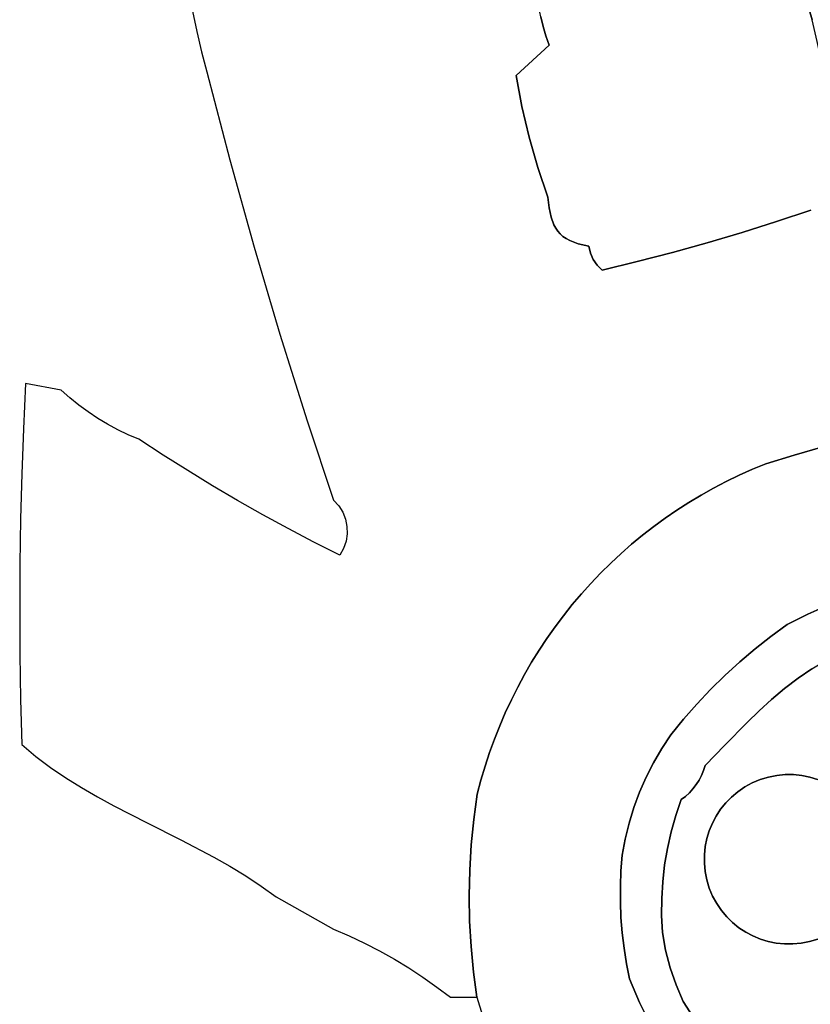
# Model space of a CAD drawing. Header units: inches. Extents: x 37.5 to 70.3, y 17.4 to 61.6.
# Tile 72 of 89: x 37.6 to 41.5, y 47.6 to 52.5. Entities that reach past the tile are written whole.
import ezdxf

# ---------------------------------------------------------------- set-up
doc = ezdxf.new("R2010")
doc.units = ezdxf.units.IN
doc.layers.add('SURFACES_FOR_SKETCHUP', color=7, linetype='Continuous')

msp = doc.modelspace()

# ---------------------------------------------------------------- linework, layer by layer
at = {"layer": 'SURFACES_FOR_SKETCHUP'}
for points, invisible_edges in [([(41.7737, 52.0182), (41.7567, 55.9924), (41.433, 52.7663)], 11), ([(40.1876, 52.4691), (40.1993, 52.4224), (41.2043, 52.9707)], 10), ([(40.1993, 52.4224), (40.2133, 52.3762), (41.2043, 52.9707)], 10), ([(40.2133, 52.3762), (40.2296, 52.3308), (41.2043, 52.9707)], 10), ([(41.4961, 52.559), (41.2043, 52.9707), (40.2296, 52.3308)], 11), ([(41.4657, 52.663), (41.7737, 52.0182), (41.433, 52.7663)], 3), ([(38.4934, 52.3973), (40.1644, 52.6601), (38.4723, 52.4974)], 3), ([(40.1644, 52.6601), (38.4934, 52.3973), (40.1667, 52.612)], 3), ([(41.4961, 52.559), (41.7526, 52.0475), (41.4657, 52.663)], 3), ([(41.7737, 52.0182), (41.4657, 52.663), (41.7526, 52.0475)], 3), ([(40.1667, 52.612), (38.4934, 52.3973), (40.0671, 52.1807)], 11), ([(40.0671, 52.1807), (40.1713, 52.564), (40.1667, 52.612)], 9), ([(40.0671, 52.1807), (40.1782, 52.5164), (40.1713, 52.564)], 9), ([(41.5242, 52.4543), (41.4961, 52.559), (40.2296, 52.3308)], 10), ([(41.5242, 52.4543), (41.7526, 52.0475), (41.4961, 52.559)], 3), ([(40.0671, 52.1807), (40.1876, 52.4691), (40.1782, 52.5164)], 9), ([(40.0671, 52.1807), (40.1993, 52.4224), (40.1876, 52.4691)], 9), ([(40.0671, 52.1807), (40.2133, 52.3762), (40.1993, 52.4224)], 9), ([(41.5499, 52.349), (41.5242, 52.4543), (40.2296, 52.3308)], 10), ([(38.5168, 52.2978), (40.0671, 52.1807), (38.4934, 52.3973)], 3), ([(40.0671, 52.1807), (40.2296, 52.3308), (40.2133, 52.3762)], 8), ([(40.0671, 52.1807), (40.0949, 52.0282), (40.2296, 52.3308)], 2), ([(40.1302, 51.8774), (40.2296, 52.3308), (40.0949, 52.0282)], 3), ([(40.1302, 51.8774), (40.1731, 51.7285), (40.2296, 52.3308)], 10), ([(40.2296, 52.3308), (40.1731, 51.7285), (41.0082, 51.3567)], 11), ([(41.5732, 52.2432), (41.5499, 52.349), (40.2296, 52.3308)], 10), ([(40.2296, 52.3308), (41.0082, 51.3567), (41.5732, 52.2432)], 11), ([(38.5426, 52.1986), (40.0671, 52.1807), (38.5168, 52.2978)], 3), ([(41.5942, 52.1368), (41.5732, 52.2432), (41.0082, 51.3567)], 10), ([(38.6551, 51.7662), (40.0671, 52.1807), (38.5426, 52.1986)], 3), ([(40.0671, 52.1807), (38.6551, 51.7662), (40.0949, 52.0282)], 3), ([(41.1794, 51.4075), (41.5942, 52.1368), (41.0082, 51.3567)], 3), ([(41.1794, 51.4075), (41.3496, 51.4614), (41.5942, 52.1368)], 10), ([(41.5188, 51.5184), (41.5942, 52.1368), (41.3496, 51.4614)], 3), ([(40.0949, 52.0282), (38.6551, 51.7662), (40.1302, 51.8774)], 3), ([(38.7751, 51.3357), (40.1302, 51.8774), (38.6551, 51.7662)], 3), ([(40.1302, 51.8774), (38.7751, 51.3357), (40.1731, 51.7285)], 3), ([(40.1731, 51.7285), (38.7751, 51.3357), (40.2296, 51.5288)], 11), ([(40.2296, 51.5288), (40.2234, 51.5818), (40.1731, 51.7285)], 8), ([(40.2234, 51.5818), (40.8362, 51.309), (40.1731, 51.7285)], 3), ([(41.0082, 51.3567), (40.1731, 51.7285), (40.8362, 51.309)], 3), ([(40.4245, 51.3403), (40.8362, 51.309), (40.2234, 51.5818)], 11), ([(40.2234, 51.5818), (40.2296, 51.5288), (40.4245, 51.3403)], 10), ([(40.2296, 51.5288), (38.7751, 51.3357), (40.239, 51.4837)], 3), ([(40.2296, 51.5288), (40.239, 51.4837), (40.3725, 51.3527)], 10), ([(40.4245, 51.3403), (40.2296, 51.5288), (40.3725, 51.3527)], 3), ([(41.3496, 51.4614), (41.72, 50.3898), (41.5188, 51.5184)], 3), ([(38.9023, 50.9073), (40.239, 51.4837), (38.7751, 51.3357)], 3), ([(40.239, 51.4837), (38.9023, 50.9073), (40.2526, 51.4459)], 3), ([(40.2526, 51.4459), (38.9023, 50.9073), (40.2614, 51.4295)], 3), ([(40.2526, 51.4459), (40.3304, 51.3687), (40.239, 51.4837)], 3), ([(40.3725, 51.3527), (40.239, 51.4837), (40.3304, 51.3687)], 3), ([(40.3304, 51.3687), (40.2526, 51.4459), (40.3128, 51.3783)], 3), ([(40.2526, 51.4459), (40.2614, 51.4295), (40.3128, 51.3783)], 10), ([(41.1794, 51.4075), (41.5781, 50.3524), (41.3496, 51.4614)], 3), ([(41.72, 50.3898), (41.3496, 51.4614), (41.5781, 50.3524)], 3), ([(40.2614, 51.4295), (38.9023, 50.9073), (40.2716, 51.4146)], 3), ([(39.0369, 50.4812), (40.2716, 51.4146), (38.9023, 50.9073)], 3), ([(40.2716, 51.4146), (39.0369, 50.4812), (40.2835, 51.4012)], 3), ([(40.2835, 51.4012), (39.0369, 50.4812), (40.2972, 51.3891)], 3), ([(40.2972, 51.3891), (39.0369, 50.4812), (40.3128, 51.3783)], 3), ([(40.2972, 51.3891), (40.3128, 51.3783), (40.2614, 51.4295)], 10), ([(40.2716, 51.4146), (40.2972, 51.3891), (40.2614, 51.4295)], 3), ([(40.2716, 51.4146), (40.2835, 51.4012), (40.2972, 51.3891)], 8), ([(41.0082, 51.3567), (41.437, 50.3123), (41.1794, 51.4075)], 3), ([(41.5781, 50.3524), (41.1794, 51.4075), (41.437, 50.3123)], 3), ([(40.3128, 51.3783), (39.0369, 50.4812), (40.4651, 51.2473)], 11), ([(40.3128, 51.3783), (40.4651, 51.2473), (40.3304, 51.3687)], 3), ([(40.3304, 51.3687), (40.4459, 51.2755), (40.3725, 51.3527)], 3), ([(40.4459, 51.2755), (40.3304, 51.3687), (40.4651, 51.2473)], 3), ([(40.4322, 51.3067), (40.4245, 51.3403), (40.3725, 51.3527)], 8), ([(40.4322, 51.3067), (40.3725, 51.3527), (40.4459, 51.2755)], 3), ([(40.8362, 51.309), (40.4245, 51.3403), (40.6633, 51.2645)], 3), ([(40.4245, 51.3403), (40.4322, 51.3067), (40.6633, 51.2645)], 10), ([(40.8362, 51.309), (41.2966, 50.2693), (41.0082, 51.3567)], 3), ([(41.437, 50.3123), (41.0082, 51.3567), (41.2966, 50.2693)], 3), ([(40.4459, 51.2755), (40.6633, 51.2645), (40.4322, 51.3067)], 3), ([(40.6633, 51.2645), (41.1657, 50.2131), (40.8362, 51.309)], 3), ([(41.2306, 50.2421), (40.8362, 51.309), (41.1657, 50.2131)], 3), ([(41.2966, 50.2693), (40.8362, 51.309), (41.2306, 50.2421)], 3), ([(40.4651, 51.2473), (39.0369, 50.4812), (40.4895, 51.223)], 3), ([(40.4459, 51.2755), (40.4651, 51.2473), (40.6633, 51.2645)], 10), ([(40.4895, 51.223), (40.6633, 51.2645), (40.4651, 51.2473)], 2), ([(40.4895, 51.223), (41.0393, 50.1494), (40.6633, 51.2645)], 3), ([(41.102, 50.1821), (40.6633, 51.2645), (41.0393, 50.1494)], 3), ([(41.1657, 50.2131), (40.6633, 51.2645), (41.102, 50.1821)], 3), ([(39.1925, 50.0624), (40.4895, 51.223), (39.0369, 50.4812)], 11), ([(39.1925, 50.0624), (39.2119, 50.0307), (40.4895, 51.223)], 10), ([(40.5832, 49.8268), (40.4895, 51.223), (39.2119, 50.0307)], 11), ([(40.9176, 50.0787), (40.4895, 51.223), (40.8586, 50.0408)], 3), ([(40.6355, 49.8727), (40.4895, 51.223), (40.5832, 49.8268)], 3), ([(40.6893, 49.9171), (40.4895, 51.223), (40.6355, 49.8727)], 3), ([(40.7444, 49.9599), (40.4895, 51.223), (40.6893, 49.9171)], 3), ([(40.8009, 50.0012), (40.4895, 51.223), (40.7444, 49.9599)], 3), ([(40.8586, 50.0408), (40.4895, 51.223), (40.8009, 50.0012)], 3), ([(40.9779, 50.1149), (40.4895, 51.223), (40.9176, 50.0787)], 3), ([(41.0393, 50.1494), (40.4895, 51.223), (40.9779, 50.1149)], 3), ([(37.6489, 50.6639), (37.6387, 50.4419), (37.8246, 50.6314)], 2), ([(37.8673, 50.5936), (37.8246, 50.6314), (37.6387, 50.4419)], 10), ([(37.9117, 50.5578), (37.8673, 50.5936), (37.6387, 50.4419)], 10), ([(37.6387, 50.4419), (37.6307, 50.2199), (37.9576, 50.5242)], 10), ([(38.005, 50.4928), (37.9576, 50.5242), (37.6307, 50.2199)], 10), ([(37.9576, 50.5242), (37.9117, 50.5578), (37.6387, 50.4419)], 10), ([(38.005, 50.4928), (37.6307, 50.2199), (38.0538, 50.4637)], 3), ([(39.0369, 50.4812), (39.167, 50.0909), (39.1925, 50.0624)], 8), ([(37.625, 49.9978), (38.1039, 50.4368), (37.6307, 50.2199)], 3), ([(38.1039, 50.4368), (37.625, 49.9978), (38.1553, 50.4122)], 3), ([(38.0538, 50.4637), (37.6307, 50.2199), (38.1039, 50.4368)], 3), ([(38.1553, 50.4122), (37.625, 49.9978), (38.2078, 50.3901)], 3), ([(38.2078, 50.3901), (37.625, 49.9978), (38.3275, 50.3117)], 3), ([(41.437, 50.3123), (41.7108, 49.6164), (41.5781, 50.3524)], 3), ([(38.3275, 50.3117), (37.6215, 49.7757), (38.4484, 50.2354)], 3), ([(37.6215, 49.7757), (38.3275, 50.3117), (37.625, 49.9978)], 3), ([(41.2966, 50.2693), (41.6066, 49.5741), (41.437, 50.3123)], 3), ([(41.7108, 49.6164), (41.437, 50.3123), (41.6066, 49.5741)], 3), ([(38.4484, 50.2354), (37.6215, 49.7757), (38.5704, 50.161)], 3), ([(41.1657, 50.2131), (41.5037, 49.528), (41.2306, 50.2421)], 3), ([(41.2306, 50.2421), (41.6066, 49.5741), (41.2966, 50.2693)], 3), ([(41.6066, 49.5741), (41.2306, 50.2421), (41.5037, 49.528)], 3), ([(41.0393, 50.1494), (41.4024, 49.4781), (41.102, 50.1821)], 3), ([(41.102, 50.1821), (41.5037, 49.528), (41.1657, 50.2131)], 3), ([(41.5037, 49.528), (41.102, 50.1821), (41.4024, 49.4781)], 3), ([(37.6203, 49.5535), (38.5704, 50.161), (37.6215, 49.7757)], 3), ([(38.5704, 50.161), (37.6203, 49.5535), (38.6937, 50.0885)], 3), ([(41.0393, 50.1494), (40.9779, 50.1149), (41.4024, 49.4781)], 10), ([(37.6214, 49.3313), (38.6937, 50.0885), (37.6203, 49.5535)], 3), ([(38.6937, 50.0885), (37.6214, 49.3313), (38.8181, 50.0181)], 3), ([(40.9779, 50.1149), (40.9176, 50.0787), (41.4024, 49.4781)], 10), ([(40.8009, 50.0012), (41.3221, 49.4196), (40.8586, 50.0408)], 3), ([(40.8586, 50.0408), (41.3221, 49.4196), (40.9176, 50.0787)], 3), ([(41.3221, 49.4196), (41.4024, 49.4781), (40.9176, 50.0787)], 10), ([(37.6214, 49.3313), (38.0041, 48.6293), (38.8181, 50.0181)], 11), ([(38.0847, 48.5853), (38.8181, 50.0181), (38.0041, 48.6293)], 3), ([(38.8181, 50.0181), (38.0847, 48.5853), (38.9437, 49.9498)], 3), ([(39.2119, 50.0307), (39.2253, 49.9965), (40.4827, 49.7306)], 10), ([(40.4827, 49.7306), (40.5322, 49.7794), (39.2119, 50.0307)], 10), ([(40.5322, 49.7794), (40.5832, 49.8268), (39.2119, 50.0307)], 10), ([(40.4347, 49.6803), (40.4827, 49.7306), (39.2253, 49.9965)], 10), ([(39.2253, 49.9965), (39.2326, 49.9607), (40.4347, 49.6803)], 10), ([(40.7444, 49.9599), (41.2441, 49.3583), (40.8009, 50.0012)], 3), ([(41.3221, 49.4196), (40.8009, 50.0012), (41.2441, 49.3583)], 3), ([(38.2487, 48.501), (38.9437, 49.9498), (38.0847, 48.5853)], 3), ([(38.9437, 49.9498), (38.2487, 48.501), (39.0703, 49.8834)], 3), ([(40.3432, 49.5757), (40.3882, 49.6287), (39.2326, 49.9607)], 10), ([(40.3882, 49.6287), (40.4347, 49.6803), (39.2326, 49.9607)], 10), ([(39.2326, 49.9607), (39.2336, 49.9242), (40.3432, 49.5757)], 10), ([(40.6893, 49.9171), (41.2441, 49.3583), (40.7444, 49.9599)], 3), ([(39.2282, 49.8879), (39.2164, 49.8525), (40.2179, 49.4089)], 10), ([(39.2336, 49.9242), (39.2282, 49.8879), (40.2581, 49.4658)], 10), ([(40.2179, 49.4089), (40.2581, 49.4658), (39.2282, 49.8879)], 10), ([(40.2581, 49.4658), (40.2999, 49.5214), (39.2336, 49.9242)], 10), ([(40.2999, 49.5214), (40.3432, 49.5757), (39.2336, 49.9242)], 10), ([(40.6355, 49.8727), (41.1684, 49.2943), (40.6893, 49.9171)], 3), ([(41.2441, 49.3583), (40.6893, 49.9171), (41.1684, 49.2943)], 3), ([(38.4137, 48.418), (39.0703, 49.8834), (38.2487, 48.501)], 3), ([(39.0703, 49.8834), (38.4137, 48.418), (39.1981, 49.8191)], 3), ([(39.2164, 49.8525), (39.1981, 49.8191), (40.1427, 49.2917)], 10), ([(40.1427, 49.2917), (40.1794, 49.3509), (39.2164, 49.8525)], 10), ([(40.1794, 49.3509), (40.2179, 49.4089), (39.2164, 49.8525)], 10), ([(40.5832, 49.8268), (41.1684, 49.2943), (40.6355, 49.8727)], 3), ([(38.5766, 48.3323), (39.1981, 49.8191), (38.4137, 48.418)], 3), ([(38.6562, 48.2872), (39.1981, 49.8191), (38.5766, 48.3323)], 3), ([(39.1981, 49.8191), (38.6562, 48.2872), (39.9131, 48.7799)], 11), ([(40.0428, 49.1073), (40.0743, 49.1699), (39.1981, 49.8191)], 10), ([(40.0131, 49.0438), (40.0428, 49.1073), (39.1981, 49.8191)], 10), ([(40.0743, 49.1699), (40.1076, 49.2313), (39.1981, 49.8191)], 10), ([(39.9853, 48.9792), (40.0131, 49.0438), (39.1981, 49.8191)], 10), ([(40.1076, 49.2313), (40.1427, 49.2917), (39.1981, 49.8191)], 10), ([(39.9593, 48.9137), (39.9853, 48.9792), (39.1981, 49.8191)], 10), ([(39.9352, 48.8473), (39.9593, 48.9137), (39.1981, 49.8191)], 10), ([(39.9131, 48.7799), (39.9352, 48.8473), (39.1981, 49.8191)], 10), ([(40.5322, 49.7794), (41.0952, 49.2275), (40.5832, 49.8268)], 3), ([(41.1684, 49.2943), (40.5832, 49.8268), (41.0952, 49.2275)], 3), ([(40.4827, 49.7306), (41.0952, 49.2275), (40.5322, 49.7794)], 3), ([(40.4347, 49.6803), (41.0246, 49.158), (40.4827, 49.7306)], 3), ([(41.0952, 49.2275), (40.4827, 49.7306), (41.0246, 49.158)], 3), ([(40.3882, 49.6287), (40.9564, 49.086), (40.4347, 49.6803)], 3), ([(41.0246, 49.158), (40.4347, 49.6803), (40.9564, 49.086)], 3), ([(40.3432, 49.5757), (40.9564, 49.086), (40.3882, 49.6287)], 3), ([(40.2999, 49.5214), (40.891, 49.0115), (40.3432, 49.5757)], 3), ([(40.9564, 49.086), (40.3432, 49.5757), (40.891, 49.0115)], 3), ([(41.6066, 49.5741), (41.5037, 49.528), (41.6618, 49.3344)], 10), ([(40.2581, 49.4658), (40.891, 49.0115), (40.2999, 49.5214)], 3), ([(41.4024, 49.4781), (41.5917, 49.3004), (41.5037, 49.528)], 3), ([(41.5917, 49.3004), (41.6618, 49.3344), (41.5037, 49.528)], 10), ([(40.2179, 49.4089), (40.8283, 48.9345), (40.2581, 49.4658)], 3), ([(40.891, 49.0115), (40.2581, 49.4658), (40.8283, 48.9345)], 3), ([(41.3221, 49.4196), (41.5227, 49.2596), (41.4024, 49.4781)], 3), ([(41.5917, 49.3004), (41.4024, 49.4781), (41.5227, 49.2596)], 3), ([(40.1794, 49.3509), (40.8283, 48.9345), (40.2179, 49.4089)], 3), ([(41.2441, 49.3583), (41.4552, 49.2133), (41.3221, 49.4196)], 3), ([(41.5227, 49.2596), (41.3221, 49.4196), (41.4552, 49.2133)], 3), ([(41.1684, 49.2943), (41.3893, 49.1626), (41.2441, 49.3583)], 3), ([(41.4552, 49.2133), (41.2441, 49.3583), (41.3893, 49.1626)], 3), ([(37.6247, 49.1092), (37.9249, 48.6751), (37.6214, 49.3313)], 3), ([(38.0041, 48.6293), (37.6214, 49.3313), (37.9249, 48.6751)], 3), ([(40.1427, 49.2917), (40.8283, 48.9345), (40.1794, 49.3509)], 3), ([(40.1076, 49.2313), (40.7838, 48.8671), (40.1427, 49.2917)], 3), ([(40.8283, 48.9345), (40.1427, 49.2917), (40.7838, 48.8671)], 3), ([(41.0952, 49.2275), (41.3254, 49.1087), (41.1684, 49.2943)], 3), ([(41.3893, 49.1626), (41.1684, 49.2943), (41.3254, 49.1087)], 3), ([(41.4552, 49.2133), (41.923, 49.0274), (41.5227, 49.2596)], 3), ([(40.0743, 49.1699), (40.7433, 48.7974), (40.1076, 49.2313)], 3), ([(40.7838, 48.8671), (40.1076, 49.2313), (40.7433, 48.7974)], 3), ([(41.0246, 49.158), (41.2046, 48.9959), (41.0952, 49.2275)], 3), ([(41.2638, 49.0527), (41.0952, 49.2275), (41.2046, 48.9959)], 3), ([(41.3254, 49.1087), (41.0952, 49.2275), (41.2638, 49.0527)], 3), ([(41.3893, 49.1626), (41.5129, 48.7264), (41.4552, 49.2133)], 3), ([(41.923, 49.0274), (41.4552, 49.2133), (41.5513, 48.7147)], 11), ([(41.5513, 48.7147), (41.4552, 49.2133), (41.5129, 48.7264)], 3), ([(40.0428, 49.1073), (40.7433, 48.7974), (40.0743, 49.1699)], 3), ([(41.3254, 49.1087), (41.4735, 48.7344), (41.3893, 49.1626)], 3), ([(41.5129, 48.7264), (41.3893, 49.1626), (41.4735, 48.7344)], 3), ([(40.9564, 49.086), (41.2046, 48.9959), (41.0246, 49.158)], 3), ([(37.9249, 48.6751), (37.6247, 49.1092), (37.8475, 48.7233)], 3), ([(37.7724, 48.7743), (37.6247, 49.1092), (37.6998, 48.8288)], 3), ([(37.6303, 48.8871), (37.6998, 48.8288), (37.6247, 49.1092)], 2), ([(37.8475, 48.7233), (37.6247, 49.1092), (37.7724, 48.7743)], 3), ([(40.0131, 49.0438), (40.7069, 48.7257), (40.0428, 49.1073)], 3), ([(40.7433, 48.7974), (40.0428, 49.1073), (40.7069, 48.7257)], 3), ([(40.891, 49.0115), (41.0948, 48.8845), (40.9564, 49.086)], 3), ([(41.2046, 48.9959), (40.9564, 49.086), (41.0948, 48.8845)], 3), ([(41.2638, 49.0527), (41.4332, 48.7386), (41.3254, 49.1087)], 3), ([(41.4735, 48.7344), (41.3254, 49.1087), (41.4332, 48.7386)], 3), ([(39.9853, 48.9792), (40.7069, 48.7257), (40.0131, 49.0438)], 3), ([(41.2046, 48.9959), (41.3513, 48.7349), (41.2638, 49.0527)], 3), ([(41.3924, 48.7388), (41.2638, 49.0527), (41.3513, 48.7349)], 3), ([(41.4332, 48.7386), (41.2638, 49.0527), (41.3924, 48.7388)], 3), ([(39.9593, 48.9137), (40.6746, 48.652), (39.9853, 48.9792)], 3), ([(40.7069, 48.7257), (39.9853, 48.9792), (40.6746, 48.652)], 3), ([(40.8283, 48.9345), (40.9982, 48.7839), (40.891, 49.0115)], 3), ([(41.0948, 48.8845), (40.891, 49.0115), (40.9982, 48.7839)], 3), ([(41.0948, 48.8845), (41.2693, 48.7144), (41.2046, 48.9959)], 3), ([(41.3102, 48.7268), (41.2046, 48.9959), (41.2693, 48.7144)], 3), ([(41.3513, 48.7349), (41.2046, 48.9959), (41.3102, 48.7268)], 3), ([(40.8283, 48.9345), (40.7838, 48.8671), (40.9982, 48.7839)], 10), ([(39.9352, 48.8473), (40.6746, 48.652), (39.9593, 48.9137)], 3), ([(40.9982, 48.7839), (41.1931, 48.6779), (41.0948, 48.8845)], 3), ([(41.2299, 48.6979), (41.0948, 48.8845), (41.1931, 48.6779)], 3), ([(41.2693, 48.7144), (41.0948, 48.8845), (41.2299, 48.6979)], 3), ([(39.9131, 48.7799), (40.6466, 48.5767), (39.9352, 48.8473)], 3), ([(40.6746, 48.652), (39.9352, 48.8473), (40.6466, 48.5767)], 3), ([(40.7838, 48.8671), (40.7433, 48.7974), (40.9679, 48.7113)], 10), ([(40.9679, 48.7113), (40.9801, 48.7345), (40.7838, 48.8671)], 10), ([(40.9801, 48.7345), (40.9902, 48.7587), (40.7838, 48.8671)], 10), ([(40.9902, 48.7587), (40.9982, 48.7839), (40.7838, 48.8671)], 10), ([(39.9131, 48.7799), (38.6562, 48.2872), (39.893, 48.7117)], 3), ([(39.893, 48.7117), (40.6229, 48.4998), (39.9131, 48.7799)], 3), ([(40.6466, 48.5767), (39.9131, 48.7799), (40.6229, 48.4998)], 3), ([(40.7069, 48.7257), (40.8794, 48.6158), (40.7433, 48.7974)], 3), ([(40.9537, 48.6893), (40.9679, 48.7113), (40.7433, 48.7974)], 10), ([(40.9005, 48.6318), (40.9199, 48.6495), (40.7433, 48.7974)], 10), ([(40.8794, 48.6158), (40.9005, 48.6318), (40.7433, 48.7974)], 10), ([(40.9199, 48.6495), (40.9377, 48.6687), (40.7433, 48.7974)], 10), ([(40.9377, 48.6687), (40.9537, 48.6893), (40.7433, 48.7974)], 10), ([(40.9902, 48.7587), (41.1589, 48.6547), (40.9982, 48.7839)], 3), ([(41.1931, 48.6779), (40.9982, 48.7839), (41.1589, 48.6547)], 3), ([(40.7069, 48.7257), (40.6746, 48.652), (40.8794, 48.6158)], 10), ([(40.9801, 48.7345), (40.9679, 48.7113), (41.1276, 48.6285)], 10), ([(40.9902, 48.7587), (40.9801, 48.7345), (41.1276, 48.6285)], 10), ([(40.9902, 48.7587), (41.1276, 48.6285), (41.1589, 48.6547)], 9), ([(41.3102, 48.7268), (41.2693, 48.7144), (41.5513, 48.7147)], 10), ([(41.3102, 48.7268), (41.4735, 48.7344), (41.3513, 48.7349)], 3), ([(41.5129, 48.7264), (41.4735, 48.7344), (41.3102, 48.7268)], 10), ([(41.5513, 48.7147), (41.5129, 48.7264), (41.3102, 48.7268)], 10), ([(41.4332, 48.7386), (41.3924, 48.7388), (41.3513, 48.7349)], 8), ([(41.4332, 48.7386), (41.3513, 48.7349), (41.4735, 48.7344)], 3), ([(38.7342, 48.2398), (39.893, 48.7117), (38.6562, 48.2872)], 3), ([(39.893, 48.7117), (38.7342, 48.2398), (39.8749, 48.6427)], 3), ([(39.8749, 48.6427), (40.6229, 48.4998), (39.893, 48.7117)], 3), ([(40.9537, 48.6893), (40.9377, 48.6687), (41.074, 48.5683)], 10), ([(40.9679, 48.7113), (40.9537, 48.6893), (41.0992, 48.5996)], 10), ([(41.074, 48.5683), (41.0992, 48.5996), (40.9537, 48.6893)], 10), ([(41.0992, 48.5996), (41.1276, 48.6285), (40.9679, 48.7113)], 10), ([(41.0331, 48.4994), (41.2693, 48.7144), (41.0519, 48.5348)], 3), ([(41.2693, 48.7144), (41.0331, 48.4994), (41.5883, 48.6994)], 11), ([(41.8033, 48.4633), (41.5883, 48.6994), (41.0331, 48.4994)], 11), ([(41.2693, 48.7144), (41.2299, 48.6979), (41.0519, 48.5348)], 10), ([(41.0519, 48.5348), (41.2299, 48.6979), (41.074, 48.5683)], 3), ([(41.074, 48.5683), (41.2299, 48.6979), (41.0992, 48.5996)], 3), ([(41.2299, 48.6979), (41.1931, 48.6779), (41.0992, 48.5996)], 10), ([(41.1276, 48.6285), (41.0992, 48.5996), (41.1931, 48.6779)], 10), ([(41.1931, 48.6779), (41.1589, 48.6547), (41.1276, 48.6285)], 8), ([(41.5883, 48.6994), (41.5513, 48.7147), (41.2693, 48.7144)], 10), ([(38.81, 48.1898), (39.8749, 48.6427), (38.7342, 48.2398)], 3), ([(38.8833, 48.1365), (39.8749, 48.6427), (38.81, 48.1898)], 3), ([(39.8749, 48.6427), (38.8833, 48.1365), (39.8578, 48.5182)], 3), ([(39.8578, 48.5182), (40.6036, 48.4216), (39.8749, 48.6427)], 3), ([(40.6229, 48.4998), (39.8749, 48.6427), (40.6036, 48.4216)], 3), ([(40.6746, 48.652), (40.6466, 48.5767), (40.8525, 48.5369)], 10), ([(40.8525, 48.5369), (40.8794, 48.6158), (40.6746, 48.652)], 10), ([(40.8794, 48.6158), (40.8525, 48.5369), (40.9005, 48.6318)], 2), ([(40.9005, 48.6318), (40.8525, 48.5369), (41.0331, 48.4994)], 11), ([(40.9199, 48.6495), (40.9005, 48.6318), (41.0519, 48.5348)], 10), ([(41.0331, 48.4994), (41.0519, 48.5348), (40.9005, 48.6318)], 10), ([(40.9377, 48.6687), (40.9199, 48.6495), (41.074, 48.5683)], 10), ([(41.0519, 48.5348), (41.074, 48.5683), (40.9199, 48.6495)], 10), ([(40.6466, 48.5767), (40.6229, 48.4998), (40.83, 48.4568)], 10), ([(40.83, 48.4568), (40.8525, 48.5369), (40.6466, 48.5767)], 10), ([(40.8525, 48.5369), (40.83, 48.4568), (41.0178, 48.4624)], 10), ([(41.0178, 48.4624), (41.0331, 48.4994), (40.8525, 48.5369)], 10), ([(39.1671, 47.9779), (39.8578, 48.5182), (38.8833, 48.1365)], 3), ([(39.8578, 48.5182), (39.1671, 47.9779), (39.8455, 48.3932)], 3), ([(39.8455, 48.3932), (40.5887, 48.3422), (39.8578, 48.5182)], 3), ([(40.6036, 48.4216), (39.8578, 48.5182), (40.5887, 48.3422)], 3), ([(40.6229, 48.4998), (40.6036, 48.4216), (40.8118, 48.3758)], 10), ([(40.8118, 48.3758), (40.83, 48.4568), (40.6229, 48.4998)], 10), ([(41.0331, 48.4994), (41.0178, 48.4624), (41.0182, 48.1804)], 10), ([(41.0182, 48.1804), (41.2332, 47.9442), (41.0331, 48.4994)], 11), ([(41.0331, 48.4994), (41.2332, 47.9442), (41.8033, 48.4633)], 11), ([(40.8118, 48.3758), (40.9981, 48.3846), (40.83, 48.4568)], 3), ([(41.0061, 48.424), (41.0178, 48.4624), (40.83, 48.4568)], 10), ([(41.0061, 48.424), (40.83, 48.4568), (40.9981, 48.3846)], 3), ([(41.0178, 48.4624), (41.0061, 48.424), (41.0057, 48.2212)], 10), ([(41.0057, 48.2212), (41.0182, 48.1804), (41.0178, 48.4624)], 10), ([(41.7884, 48.1443), (41.8033, 48.4633), (41.2332, 47.9442)], 11), ([(39.2438, 47.9449), (39.8455, 48.3932), (39.1671, 47.9779)], 3), ([(39.8455, 48.3932), (39.2438, 47.9449), (39.838, 48.2679)], 3), ([(39.838, 48.2679), (40.5828, 48.2657), (39.8455, 48.3932)], 3), ([(40.5887, 48.3422), (39.8455, 48.3932), (40.5828, 48.2657)], 3), ([(40.6036, 48.4216), (40.5887, 48.3422), (40.8118, 48.3758)], 10), ([(40.994, 48.3443), (40.9981, 48.3846), (40.8118, 48.3758)], 10), ([(40.994, 48.3443), (40.9977, 48.2624), (40.9981, 48.3846)], 3), ([(41.0057, 48.2212), (40.9981, 48.3846), (40.9977, 48.2624)], 3), ([(41.0061, 48.424), (40.9981, 48.3846), (41.0057, 48.2212)], 10), ([(40.5828, 48.2657), (40.798, 48.2939), (40.5887, 48.3422)], 3), ([(40.798, 48.2939), (40.8118, 48.3758), (40.5887, 48.3422)], 10), ([(40.8118, 48.3758), (40.798, 48.2939), (40.9938, 48.3035)], 10), ([(40.9938, 48.3035), (40.994, 48.3443), (40.8118, 48.3758)], 10), ([(40.994, 48.3443), (40.9938, 48.3035), (40.9977, 48.2624)], 8), ([(40.798, 48.2939), (40.5828, 48.2657), (40.7885, 48.2114)], 3), ([(40.798, 48.2939), (40.7885, 48.2114), (40.9977, 48.2624)], 10), ([(40.9977, 48.2624), (40.9938, 48.3035), (40.798, 48.2939)], 10), ([(39.3194, 47.9092), (39.838, 48.2679), (39.2438, 47.9449)], 3), ([(39.838, 48.2679), (39.3194, 47.9092), (39.8353, 48.1425)], 3), ([(39.8353, 48.1425), (40.5799, 48.1891), (39.838, 48.2679)], 3), ([(40.5828, 48.2657), (39.838, 48.2679), (40.5799, 48.1891)], 3), ([(40.5799, 48.1891), (40.7885, 48.2114), (40.5828, 48.2657)], 3), ([(41.0057, 48.2212), (40.9977, 48.2624), (40.7885, 48.2114)], 10), ([(40.5799, 48.1891), (39.8353, 48.1425), (40.5799, 48.1124)], 3), ([(40.7885, 48.2114), (40.5799, 48.1891), (40.7835, 48.1285)], 3), ([(40.5799, 48.1124), (40.7835, 48.1285), (40.5799, 48.1891)], 3), ([(40.7885, 48.2114), (40.7835, 48.1285), (41.0182, 48.1804)], 10), ([(41.0182, 48.1804), (41.0057, 48.2212), (40.7885, 48.2114)], 10), ([(39.3935, 47.871), (39.8353, 48.1425), (39.3194, 47.9092)], 3), ([(39.4663, 47.8302), (39.8353, 48.1425), (39.3935, 47.871)], 3), ([(39.8353, 48.1425), (39.4663, 47.8302), (39.8373, 48.0171)], 3), ([(39.8373, 48.0171), (40.5799, 48.1124), (39.8353, 48.1425)], 3), ([(41.0347, 48.141), (40.783, 48.0453), (41.0547, 48.1041)], 3), ([(40.7835, 48.1285), (40.783, 48.0453), (41.0347, 48.141)], 10), ([(41.0347, 48.141), (41.0182, 48.1804), (40.7835, 48.1285)], 10), ([(41.0182, 48.1804), (41.0347, 48.141), (41.1978, 47.963)], 10), ([(41.2332, 47.9442), (41.0182, 48.1804), (41.1978, 47.963)], 3), ([(41.1643, 47.985), (41.0347, 48.141), (41.133, 48.0103)], 3), ([(41.1978, 47.963), (41.0347, 48.141), (41.1643, 47.985)], 3), ([(41.0347, 48.141), (41.0547, 48.1041), (41.133, 48.0103)], 10), ([(41.5522, 47.9293), (41.7884, 48.1443), (41.2332, 47.9442)], 11), ([(40.5799, 48.1124), (39.8373, 48.0171), (40.583, 48.0359)], 3), ([(40.7835, 48.1285), (40.5799, 48.1124), (40.783, 48.0453)], 3), ([(40.583, 48.0359), (40.783, 48.0453), (40.5799, 48.1124)], 3), ([(40.7869, 47.962), (41.0547, 48.1041), (40.783, 48.0453)], 3), ([(41.0547, 48.1041), (40.7869, 47.962), (41.0779, 48.07)], 3), ([(41.1041, 48.0387), (41.133, 48.0103), (41.0547, 48.1041)], 10), ([(41.0547, 48.1041), (41.0779, 48.07), (41.1041, 48.0387)], 8), ([(40.5891, 47.9596), (40.783, 48.0453), (40.583, 48.0359)], 3), ([(40.783, 48.0453), (40.5891, 47.9596), (40.7869, 47.962)], 3), ([(40.8031, 47.8741), (41.0779, 48.07), (40.7869, 47.962)], 3), ([(41.0779, 48.07), (40.8031, 47.8741), (41.1041, 48.0387)], 3), ([(39.5377, 47.7869), (39.8373, 48.0171), (39.4663, 47.8302)], 3), ([(39.8373, 48.0171), (39.5377, 47.7869), (39.8441, 47.8918)], 3), ([(39.8441, 47.8918), (40.583, 48.0359), (39.8373, 48.0171)], 3), ([(40.583, 48.0359), (39.8441, 47.8918), (40.5891, 47.9596)], 3), ([(41.1041, 48.0387), (40.8031, 47.8741), (41.133, 48.0103)], 3), ([(40.8257, 47.7878), (41.133, 48.0103), (40.8031, 47.8741)], 3), ([(41.133, 48.0103), (40.8257, 47.7878), (41.1643, 47.985)], 3), ([(40.5891, 47.9596), (39.8441, 47.8918), (40.5982, 47.8835)], 3), ([(40.5982, 47.8835), (40.7869, 47.962), (40.5891, 47.9596)], 3), ([(40.7869, 47.962), (40.5982, 47.8835), (40.8031, 47.8741)], 3), ([(40.8544, 47.7033), (41.1643, 47.985), (40.8257, 47.7878)], 3), ([(41.1643, 47.985), (40.8544, 47.7033), (41.1978, 47.963)], 3), ([(40.8893, 47.621), (41.1978, 47.963), (40.8544, 47.7033)], 3), ([(41.1978, 47.963), (40.8893, 47.621), (41.2332, 47.9442)], 3), ([(40.9547, 47.5191), (41.2332, 47.9442), (40.8893, 47.621)], 3), ([(41.2332, 47.9442), (40.9547, 47.5191), (41.2702, 47.9289)], 3), ([(41.2702, 47.9289), (40.9547, 47.5191), (41.3086, 47.9172)], 3), ([(41.0226, 47.419), (41.3086, 47.9172), (40.9547, 47.5191)], 3), ([(41.3086, 47.9172), (41.0226, 47.419), (41.348, 47.9092)], 3), ([(41.0931, 47.3206), (41.348, 47.9092), (41.0226, 47.419)], 3), ([(41.348, 47.9092), (41.0931, 47.3206), (41.3883, 47.905)], 3), ([(41.3883, 47.905), (41.0931, 47.3206), (41.4291, 47.9048)], 3), ([(41.166, 47.2241), (41.4291, 47.9048), (41.0931, 47.3206)], 3), ([(41.166, 47.2241), (41.8244, 47.2582), (41.4291, 47.9048)], 11), ([(41.2332, 47.9442), (41.2702, 47.9289), (41.5522, 47.9293)], 10), ([(41.5113, 47.9168), (41.5522, 47.9293), (41.2702, 47.9289)], 10), ([(41.2702, 47.9289), (41.3086, 47.9172), (41.5113, 47.9168)], 10), ([(41.3086, 47.9172), (41.348, 47.9092), (41.5113, 47.9168)], 10), ([(41.5113, 47.9168), (41.348, 47.9092), (41.4702, 47.9087)], 3), ([(41.3883, 47.905), (41.4702, 47.9087), (41.348, 47.9092)], 3), ([(41.3883, 47.905), (41.4291, 47.9048), (41.4702, 47.9087)], 8), ([(41.4702, 47.9087), (41.4291, 47.9048), (41.8244, 47.2582)], 10), ([(41.5113, 47.9168), (41.4702, 47.9087), (41.8244, 47.2582)], 10), ([(41.5522, 47.9293), (41.5113, 47.9168), (41.8244, 47.2582)], 10), ([(39.6075, 47.7411), (39.8441, 47.8918), (39.5377, 47.7869)], 3), ([(39.6757, 47.6929), (39.8441, 47.8918), (39.6075, 47.7411)], 3), ([(39.8441, 47.8918), (39.6757, 47.6929), (39.8558, 47.7668)], 3), ([(39.8558, 47.7668), (40.5982, 47.8835), (39.8441, 47.8918)], 3), ([(40.5982, 47.8835), (39.8558, 47.7668), (40.6103, 47.8078)], 3), ([(40.6103, 47.8078), (40.8031, 47.8741), (40.5982, 47.8835)], 3), ([(40.8031, 47.8741), (40.6103, 47.8078), (40.8257, 47.7878)], 3), ([(39.8722, 47.6422), (40.6103, 47.8078), (39.8558, 47.7668)], 3), ([(39.9012, 47.5533), (40.6103, 47.8078), (39.8722, 47.6422)], 3), ([(40.6103, 47.8078), (39.9012, 47.5533), (40.6253, 47.7325)], 3), ([(40.6253, 47.7325), (40.8257, 47.7878), (40.6103, 47.8078)], 3), ([(39.7422, 47.6423), (39.8558, 47.7668), (39.6757, 47.6929)], 3), ([(39.7422, 47.6423), (39.8722, 47.6422), (39.8558, 47.7668)], 8), ([(40.6253, 47.7325), (40.6744, 47.6171), (40.8257, 47.7878)], 10), ([(40.8544, 47.7033), (40.8257, 47.7878), (40.6744, 47.6171)], 10), ([(39.9335, 47.4646), (40.6253, 47.7325), (39.9012, 47.5533)], 3), ([(39.9689, 47.3765), (40.6253, 47.7325), (39.9335, 47.4646)], 3), ([(40.6253, 47.7325), (39.9689, 47.3765), (40.6744, 47.6171)], 3), ([(40.8893, 47.621), (40.8544, 47.7033), (40.6744, 47.6171)], 10), ([(40.0072, 47.2889), (40.6744, 47.6171), (39.9689, 47.3765)], 3), ([(40.0482, 47.2021), (40.6744, 47.6171), (40.0072, 47.2889)], 3), ([(40.6744, 47.6171), (40.0482, 47.2021), (40.7295, 47.5048)], 3), ([(40.6744, 47.6171), (40.7295, 47.5048), (40.8893, 47.621)], 10), ([(40.8893, 47.621), (40.7295, 47.5048), (40.9547, 47.5191)], 3)]:
    msp.add_3dface(points, dxfattribs=dict(at, invisible_edges=invisible_edges))

doc.saveas('drawing.dxf')
